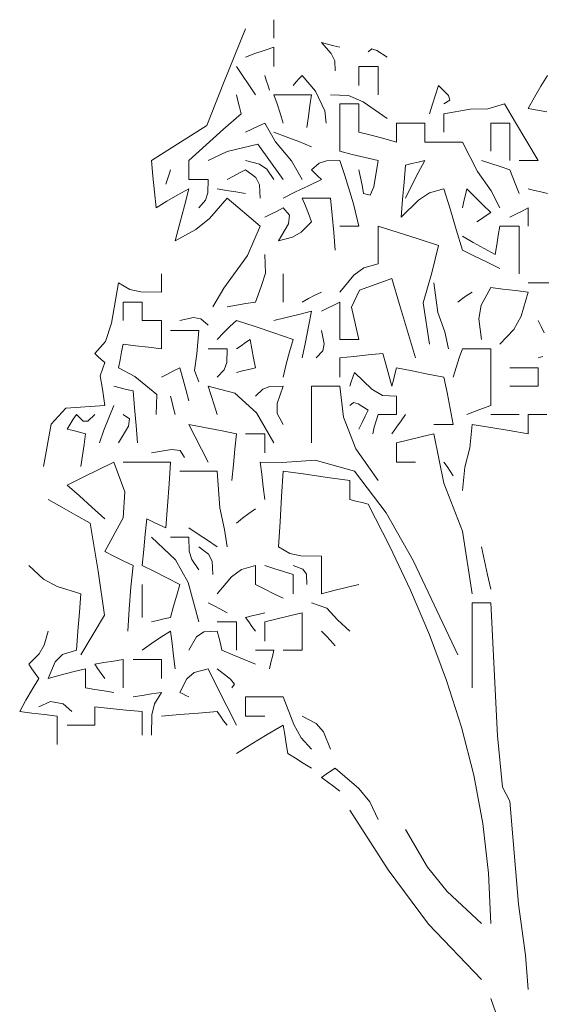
# Model space of a CAD drawing. Extents: x 12.9 to 34.2, y -51.7 to -4.
# Tile 27 of 75: x 18.4 to 19.5, y -24.9 to -23. Entities that reach past the tile are written whole.
import ezdxf

# ---------------------------------------------------------------- set-up
doc = ezdxf.new("R2010")
doc.units = 0
doc.header["$MEASUREMENT"] = 0
doc.layers.add('AST', color=44, linetype='CONTINUOUS', lineweight=18)
doc.layers.add('BLÄTTER', color=64, linetype='CONTINUOUS', lineweight=13)

msp = doc.modelspace()

# ---------------------------------------------------------------- linework, layer by layer
at = {"layer": 'AST'}
for p, q in [((19.1541, -24.04316), (19.1115, -23.96)), ((19.19951, -24.07016), (19.14701, -23.97683)), ((19.3155, -24.1355), (19.29606, -24.01289)), ((19.19442, -24.12856), (19.1541, -24.04316)), ((19.3395, -24.07106), (19.3335, -24.044)), ((19.287, -24.2555), (19.19951, -24.07016)), ((19.3455, -24.09845), (19.3395, -24.07106)), ((19.3515, -24.1265), (19.3455, -24.09845)), ((19.23173, -24.21611), (19.19442, -24.12856)), ((19.3275, -24.1535), (19.3155, -24.1535)), ((19.3155, -24.1535), (19.3155, -24.209)), ((19.3395, -24.1535), (19.3275, -24.1535)), ((19.3515, -24.1535), (19.3395, -24.1535)), ((19.3649, -24.41389), (19.3515, -24.1535)), ((19.26528, -24.30575), (19.23173, -24.21611)), ((19.3155, -24.209), (19.3155, -24.2645)), ((19.3155, -24.2645), (19.3155, -24.32)), ((19.29438, -24.39737), (19.26528, -24.30575)), ((19.31828, -24.4909), (19.29438, -24.39737)), ((19.37462, -24.51461), (19.3649, -24.41389)), ((19.029, -24.4895), (19.02, -24.4955)), ((19.038, -24.4835), (19.029, -24.4895)), ((19.047, -24.4775), (19.038, -24.4835)), ((19.09311, -24.51722), (19.047, -24.4775)), ((19.02, -24.4955), (19.032, -24.5045)), ((19.032, -24.5045), (19.044, -24.5135)), ((19.33625, -24.58622), (19.31828, -24.4909)), ((19.044, -24.5135), (19.056, -24.5225)), ((19.11489, -24.54328), (19.09311, -24.51722)), ((19.389, -24.542), (19.37462, -24.51461)), ((19.131, -24.578), (19.11489, -24.54328)), ((19.40634, -24.74401), (19.389, -24.542)), ((19.1504, -24.67694), (19.0755, -24.56)), ((19.2275, -24.67133), (19.185, -24.5975)), ((19.34757, -24.6833), (19.33625, -24.58622)), ((19.22961, -24.78356), (19.1504, -24.67694)), ((19.266, -24.71917), (19.2275, -24.67133)), ((19.3515, -24.782), (19.34757, -24.6833)), ((19.3335, -24.782), (19.266, -24.71917)), ((19.41966, -24.844), (19.40634, -24.74401)), ((19.3335, -24.8915), (19.22961, -24.78356)), ((19.425, -24.911), (19.41966, -24.844)), ((19.41089, -25.09738), (19.3515, -24.929))]:
    msp.add_line(p, q, dxfattribs=at)
at = {"layer": 'BLÄTTER'}
for p, q in [((18.927, -23.0225), (18.927, -23.0105)), ((18.927, -23.0345), (18.927, -23.0225)), ((18.828, -23.13506), (18.8715, -23.0285)), ((18.927, -23.0465), (18.927, -23.0345)), ((19.03901, -23.07656), (19.02, -23.0555)), ((19.02, -23.0555), (19.032, -23.0585)), ((19.032, -23.0585), (19.044, -23.0615)), ((19.044, -23.0615), (19.056, -23.0645)), ((18.88956, -23.07695), (18.8715, -23.084)), ((18.90795, -23.07056), (18.88956, -23.07695)), ((18.927, -23.0645), (18.90795, -23.07056)), ((18.927, -23.07656), (18.927, -23.0645)), ((18.927, -23.08895), (18.927, -23.07656)), ((19.046, -23.09095), (19.03901, -23.07656)), ((19.1115, -23.0735), (19.1189, -23.06789)), ((19.1189, -23.06789), (19.12862, -23.07061)), ((19.12862, -23.07061), (19.149, -23.084)), ((18.927, -23.102), (18.927, -23.08895)), ((19.047, -23.111), (19.046, -23.09095)), ((18.86556, -23.12006), (18.8535, -23.102)), ((19.10556, -23.102), (19.0935, -23.102)), ((19.0935, -23.102), (19.0935, -23.11406)), ((19.0935, -23.11406), (19.0935, -23.12645)), ((19.11795, -23.102), (19.10556, -23.102)), ((19.131, -23.102), (19.11795, -23.102)), ((19.131, -23.12006), (19.131, -23.102)), ((18.7955, -23.21795), (18.828, -23.13506)), ((18.87795, -23.13845), (18.86556, -23.12006)), ((18.891, -23.1575), (18.87795, -23.13845)), ((18.912, -23.12906), (18.909, -23.12)), ((18.915, -23.13845), (18.912, -23.12906)), ((18.918, -23.1485), (18.915, -23.13845)), ((18.9705, -23.13245), (18.9645, -23.1395)), ((18.9765, -23.12606), (18.9705, -23.13245)), ((18.9825, -23.12), (18.9765, -23.12606)), ((19.00856, -23.15078), (18.9825, -23.12)), ((19.0935, -23.12645), (19.0935, -23.1395)), ((19.131, -23.13845), (19.131, -23.12006)), ((19.131, -23.1575), (19.131, -23.13845)), ((19.44945, -23.14106), (19.4625, -23.12)), ((18.8565, -23.16956), (18.8535, -23.1575)), ((18.95106, -23.1575), (18.927, -23.1575)), ((18.927, -23.1575), (18.933, -23.17556)), ((18.97545, -23.1575), (18.95106, -23.1575)), ((19.0005, -23.1575), (18.97545, -23.1575)), ((18.9975, -23.17856), (19.0005, -23.1575)), ((19.02695, -23.18923), (19.00856, -23.15078)), ((19.07312, -23.15923), (19.038, -23.1575)), ((19.2375, -23.17595), (19.2435, -23.15756)), ((19.2435, -23.15756), (19.2495, -23.1395)), ((19.2495, -23.1395), (19.2689, -23.15884)), ((19.43706, -23.16245), (19.44945, -23.14106)), ((18.8595, -23.18195), (18.8565, -23.16956)), ((18.933, -23.17556), (18.939, -23.19395)), ((19.06806, -23.1755), (19.056, -23.1755)), ((19.056, -23.1755), (19.056, -23.20595)), ((19.08045, -23.1755), (19.06806, -23.1755)), ((19.10189, -23.17129), (19.07312, -23.15923)), ((19.0935, -23.1755), (19.08045, -23.1755)), ((19.0935, -23.19356), (19.0935, -23.1755)), ((19.149, -23.204), (19.10189, -23.17129)), ((19.2315, -23.195), (19.2375, -23.17595)), ((19.27161, -23.16817), (19.26, -23.1755)), ((19.2689, -23.15884), (19.27161, -23.16817)), ((19.3785, -23.1755), (19.34612, -23.18489)), ((19.39995, -23.21195), (19.3785, -23.1755)), ((19.425, -23.1845), (19.43706, -23.16245)), ((18.82806, -23.22506), (18.8625, -23.195)), ((18.8625, -23.195), (18.8595, -23.18195)), ((18.939, -23.19395), (18.945, -23.213)), ((18.9945, -23.19995), (18.9975, -23.17856)), ((19.029, -23.213), (19.02695, -23.18923)), ((19.0935, -23.21195), (19.0935, -23.19356)), ((19.31139, -23.18561), (19.26, -23.195)), ((19.26, -23.195), (19.26, -23.207)), ((19.34612, -23.18489), (19.31139, -23.18561)), ((19.44306, -23.18756), (19.425, -23.1845)), ((19.46145, -23.19095), (19.44306, -23.18756)), ((18.909, -23.213), (18.89595, -23.219)), ((18.93006, -23.25011), (18.909, -23.213)), ((18.9915, -23.222), (18.9945, -23.19995)), ((19.056, -23.20595), (19.056, -23.23706)), ((19.0935, -23.231), (19.0935, -23.21195)), ((19.18506, -23.213), (19.167, -23.213)), ((19.167, -23.213), (19.167, -23.22506)), ((19.20345, -23.213), (19.18506, -23.213)), ((19.2225, -23.213), (19.20345, -23.213)), ((19.2225, -23.22506), (19.2225, -23.213)), ((19.26, -23.207), (19.26, -23.219)), ((19.36356, -23.213), (19.3515, -23.213)), ((19.3515, -23.213), (19.3515, -23.23106)), ((19.37595, -23.213), (19.36356, -23.213)), ((19.389, -23.213), (19.37595, -23.213)), ((19.389, -23.23706), (19.389, -23.213)), ((19.42206, -23.24906), (19.39995, -23.21195)), ((18.687, -23.2865), (18.7955, -23.21795)), ((18.79395, -23.25545), (18.82806, -23.22506)), ((18.88356, -23.225), (18.8715, -23.231)), ((18.89595, -23.219), (18.88356, -23.225)), ((18.95106, -23.24006), (18.927, -23.231)), ((19.11756, -23.23706), (19.0935, -23.231)), ((19.167, -23.22506), (19.167, -23.23745)), ((19.2225, -23.23745), (19.2225, -23.22506)), ((19.26, -23.219), (19.26, -23.231)), ((19.3515, -23.23106), (19.3515, -23.24945)), ((18.96144, -23.28689), (18.93006, -23.25011)), ((18.97545, -23.24945), (18.95106, -23.24006)), ((19.0005, -23.2595), (18.97545, -23.24945)), ((19.056, -23.23706), (19.056, -23.2685)), ((19.14195, -23.24345), (19.11756, -23.23706)), ((19.167, -23.2505), (19.14195, -23.24345)), ((19.167, -23.23745), (19.167, -23.2505)), ((19.2225, -23.2505), (19.2225, -23.23745)), ((19.24656, -23.2505), (19.2225, -23.2505)), ((19.27095, -23.2505), (19.24656, -23.2505)), ((19.296, -23.2505), (19.27095, -23.2505)), ((19.32573, -23.30828), (19.296, -23.2505)), ((19.3515, -23.24945), (19.3515, -23.2685)), ((19.389, -23.26145), (19.389, -23.23706)), ((19.4445, -23.2865), (19.42206, -23.24906)), ((18.7605, -23.2865), (18.79395, -23.25545)), ((18.83544, -23.26889), (18.798, -23.2865)), ((18.89556, -23.25461), (18.83544, -23.26889)), ((18.945, -23.324), (18.89556, -23.25461)), ((19.056, -23.2685), (19.08045, -23.2745)), ((19.389, -23.2865), (19.389, -23.26145)), ((18.69, -23.31695), (18.687, -23.2865)), ((18.7605, -23.29856), (18.7605, -23.2865)), ((18.89856, -23.2939), (18.8715, -23.2865)), ((18.9825, -23.324), (18.96144, -23.28689)), ((19.01556, -23.29184), (19.0005, -23.3045)), ((19.02995, -23.28716), (19.01556, -23.29184)), ((19.056, -23.2865), (19.02995, -23.28716)), ((19.06572, -23.31562), (19.056, -23.2865)), ((19.08045, -23.2745), (19.10556, -23.2805)), ((19.10556, -23.2805), (19.131, -23.2865)), ((19.131, -23.2865), (19.12295, -23.33789)), ((19.185, -23.2955), (19.19706, -23.2925)), ((19.19706, -23.2925), (19.20945, -23.2895)), ((19.20945, -23.2895), (19.2225, -23.2865)), ((19.2225, -23.2865), (19.20945, -23.31056)), ((19.35156, -23.2925), (19.3335, -23.2865)), ((19.36995, -23.2985), (19.35156, -23.2925)), ((19.407, -23.2865), (19.41906, -23.2865)), ((19.41906, -23.2865), (19.43145, -23.2865)), ((19.43145, -23.2865), (19.4445, -23.2865)), ((18.7215, -23.31356), (18.7245, -23.3045)), ((18.7605, -23.31095), (18.7605, -23.29856)), ((18.7605, -23.324), (18.7605, -23.31095)), ((18.8595, -23.31056), (18.8475, -23.31695)), ((18.8715, -23.3045), (18.8595, -23.31056)), ((18.89156, -23.31956), (18.8715, -23.3045)), ((18.91295, -23.30362), (18.89856, -23.2939)), ((18.927, -23.324), (18.91295, -23.30362)), ((19.0005, -23.3045), (19.00656, -23.31056)), ((19.00656, -23.31056), (19.01295, -23.31695)), ((19.0965, -23.31956), (19.0935, -23.3045)), ((19.182, -23.32895), (19.185, -23.2955)), ((19.20945, -23.31056), (19.19706, -23.33495)), ((19.35278, -23.34572), (19.32573, -23.30828)), ((19.389, -23.3045), (19.36995, -23.2985)), ((19.395, -23.31956), (19.389, -23.3045)), ((18.693, -23.34806), (18.69, -23.31695)), ((18.7155, -23.333), (18.7185, -23.32295)), ((18.7185, -23.32295), (18.7215, -23.31356)), ((18.77256, -23.324), (18.7605, -23.324)), ((18.78495, -23.324), (18.77256, -23.324)), ((18.798, -23.324), (18.78495, -23.324)), ((18.79734, -23.35006), (18.798, -23.324)), ((18.8475, -23.31695), (18.8355, -23.324)), ((18.89895, -23.33395), (18.89156, -23.31956)), ((19.02, -23.324), (18.99456, -23.336)), ((19.01295, -23.31695), (19.02, -23.324)), ((19.08278, -23.37139), (19.06572, -23.31562)), ((19.0995, -23.33495), (19.0965, -23.31956)), ((19.179, -23.36306), (19.182, -23.32895)), ((19.401, -23.33495), (19.395, -23.31956)), ((18.696, -23.3795), (18.693, -23.34806)), ((18.7605, -23.342), (18.73845, -23.35406)), ((18.7515, -23.37545), (18.7605, -23.342)), ((18.79266, -23.36444), (18.79734, -23.35006)), ((18.83406, -23.345), (18.816, -23.342)), ((18.85245, -23.348), (18.83406, -23.345)), ((18.8715, -23.351), (18.85245, -23.348)), ((18.9, -23.36), (18.89895, -23.33395)), ((18.96945, -23.348), (18.945, -23.36)), ((18.99456, -23.336), (18.96945, -23.348)), ((19.1025, -23.351), (19.0995, -23.33495)), ((19.11555, -23.35462), (19.1025, -23.351)), ((19.12295, -23.33789), (19.11555, -23.35462)), ((19.19706, -23.33495), (19.185, -23.36)), ((19.23189, -23.35006), (19.21011, -23.36444)), ((19.26, -23.342), (19.23189, -23.35006)), ((19.272, -23.38145), (19.26, -23.342)), ((19.305, -23.342), (19.302, -23.35406)), ((19.32006, -23.35706), (19.305, -23.342)), ((19.3695, -23.3795), (19.35278, -23.34572)), ((19.407, -23.351), (19.401, -23.33495)), ((19.43706, -23.345), (19.425, -23.342)), ((19.44945, -23.348), (19.43706, -23.345)), ((19.4625, -23.351), (19.44945, -23.348)), ((18.71706, -23.36645), (18.696, -23.3795)), ((18.73845, -23.35406), (18.71706, -23.36645)), ((18.78, -23.3795), (18.79266, -23.36444)), ((18.8355, -23.36), (18.80073, -23.40011)), ((18.85656, -23.37806), (18.8355, -23.36)), ((19.00056, -23.36), (18.9825, -23.36)), ((18.9825, -23.36), (18.9885, -23.37506)), ((19.01895, -23.36), (19.00056, -23.36)), ((19.038, -23.36), (19.01895, -23.36)), ((19.041, -23.39345), (19.038, -23.36)), ((19.176, -23.3975), (19.179, -23.36306)), ((19.21011, -23.36444), (19.176, -23.3975)), ((19.299, -23.36645), (19.296, -23.3795)), ((19.302, -23.35406), (19.299, -23.36645)), ((19.33545, -23.37245), (19.32006, -23.35706)), ((18.7425, -23.40956), (18.7515, -23.37545)), ((18.87795, -23.39645), (18.85656, -23.37806)), ((18.933, -23.3855), (18.921, -23.3915)), ((18.945, -23.3795), (18.933, -23.3855)), ((18.95766, -23.39389), (18.945, -23.3795)), ((18.9885, -23.37506), (18.9945, -23.39045)), ((19.0935, -23.4155), (19.08278, -23.37139)), ((19.284, -23.42156), (19.272, -23.38145)), ((19.3515, -23.3885), (19.33545, -23.37245)), ((19.3425, -23.3945), (19.3515, -23.3885)), ((19.413, -23.3855), (19.401, -23.3915)), ((19.425, -23.3795), (19.413, -23.3855)), ((19.425, -23.3915), (19.425, -23.3795)), ((18.80073, -23.40011), (18.77429, -23.42189)), ((18.9, -23.4155), (18.87795, -23.39645)), ((18.921, -23.3915), (18.909, -23.3975)), ((18.95534, -23.41061), (18.95766, -23.39389)), ((19.0005, -23.4065), (18.98012, -23.42689)), ((18.9945, -23.39045), (19.0005, -23.4065)), ((19.044, -23.42756), (19.041, -23.39345)), ((19.3245, -23.4065), (19.3335, -23.4005)), ((19.3335, -23.4005), (19.3425, -23.3945)), ((19.401, -23.3915), (19.389, -23.3975)), ((19.425, -23.4035), (19.425, -23.3915)), ((19.425, -23.4155), (19.425, -23.4035)), ((18.7335, -23.444), (18.7425, -23.40956)), ((18.77429, -23.42189), (18.7335, -23.444)), ((18.87489, -23.47267), (18.9, -23.4155)), ((18.936, -23.444), (18.95534, -23.41061)), ((18.98012, -23.42689), (18.96339, -23.43661)), ((19.047, -23.462), (19.044, -23.42756)), ((19.056, -23.4155), (19.06806, -23.4155)), ((19.06806, -23.4155), (19.08045, -23.4155)), ((19.08045, -23.4155), (19.0935, -23.4155)), ((19.17006, -23.42756), (19.131, -23.4155)), ((19.131, -23.4155), (19.131, -23.43956)), ((19.20945, -23.43995), (19.17006, -23.42756)), ((19.296, -23.462), (19.284, -23.42156)), ((19.3695, -23.4155), (19.3665, -23.43356)), ((19.38156, -23.4155), (19.3695, -23.4155)), ((19.39395, -23.4155), (19.38156, -23.4155)), ((19.407, -23.4155), (19.39395, -23.4155)), ((19.407, -23.44595), (19.407, -23.4155)), ((18.96339, -23.43661), (18.936, -23.444)), ((19.131, -23.43956), (19.131, -23.46395)), ((19.2495, -23.453), (19.20945, -23.43995)), ((19.31706, -23.447), (19.296, -23.435)), ((19.33845, -23.459), (19.31706, -23.447)), ((19.3665, -23.43356), (19.3635, -23.45195)), ((19.407, -23.47706), (19.407, -23.44595)), ((19.131, -23.46395), (19.131, -23.489)), ((19.2365, -23.50684), (19.2495, -23.453)), ((19.32006, -23.474), (19.296, -23.462)), ((19.3605, -23.471), (19.33845, -23.459)), ((19.3635, -23.45195), (19.3605, -23.471)), ((18.82911, -23.53684), (18.87489, -23.47267)), ((18.91034, -23.50745), (18.909, -23.471)), ((19.34445, -23.486), (19.32006, -23.474)), ((19.3695, -23.498), (19.34445, -23.486)), ((19.407, -23.5085), (19.407, -23.47706)), ((19.10322, -23.49706), (19.08378, -23.51144)), ((19.131, -23.489), (19.10322, -23.49706)), ((18.7065, -23.5205), (18.7065, -23.5085)), ((18.7065, -23.5325), (18.7065, -23.5205)), ((18.90167, -23.53355), (18.91034, -23.50745)), ((18.945, -23.52656), (18.945, -23.5085)), ((19.08378, -23.51144), (19.056, -23.5445)), ((19.158, -23.5175), (19.09428, -23.54095)), ((19.17306, -23.56895), (19.158, -23.5175)), ((19.2195, -23.56567), (19.2365, -23.50684)), ((18.60878, -23.60561), (18.6225, -23.5265)), ((18.6225, -23.5265), (18.64461, -23.53916)), ((18.64461, -23.53916), (18.66639, -23.54384)), ((18.66639, -23.54384), (18.7065, -23.5445)), ((18.7065, -23.5445), (18.7065, -23.5325)), ((18.807, -23.573), (18.82911, -23.53684)), ((18.891, -23.564), (18.90167, -23.53355)), ((18.945, -23.54495), (18.945, -23.52656)), ((19.09428, -23.54095), (19.07922, -23.57405)), ((19.2479, -23.58461), (19.2405, -23.5265)), ((19.3515, -23.5355), (19.33284, -23.57029)), ((19.37556, -23.5385), (19.3515, -23.5355)), ((19.39995, -23.5415), (19.37556, -23.5385)), ((19.425, -23.5445), (19.39995, -23.5415)), ((19.44606, -23.5265), (19.425, -23.5265)), ((19.46745, -23.5265), (19.44606, -23.5265)), ((18.945, -23.564), (18.945, -23.54495)), ((18.9825, -23.564), (18.99456, -23.55695)), ((18.99456, -23.55695), (19.00695, -23.55056)), ((19.00695, -23.55056), (19.02, -23.5445)), ((19.287, -23.564), (19.29606, -23.55695)), ((19.29606, -23.55695), (19.30545, -23.55056)), ((19.30545, -23.55056), (19.3155, -23.5445)), ((19.41095, -23.59129), (19.425, -23.5445)), ((18.64356, -23.564), (18.6315, -23.564)), ((18.6315, -23.564), (18.6315, -23.576)), ((18.6315, -23.576), (18.6315, -23.588)), ((18.65595, -23.564), (18.64356, -23.564)), ((18.669, -23.564), (18.65595, -23.564)), ((18.669, -23.576), (18.669, -23.564)), ((18.669, -23.588), (18.669, -23.576)), ((18.8355, -23.573), (18.85356, -23.57)), ((18.85356, -23.57), (18.87195, -23.567)), ((18.87195, -23.567), (18.891, -23.564)), ((19.0005, -23.582), (18.97545, -23.588)), ((18.9945, -23.61206), (19.0005, -23.582)), ((19.032, -23.576), (19.02, -23.582)), ((19.044, -23.57), (19.032, -23.576)), ((19.056, -23.564), (19.044, -23.57)), ((19.056, -23.58806), (19.056, -23.564)), ((19.07922, -23.57405), (19.0935, -23.6375)), ((19.18845, -23.62106), (19.17306, -23.56895)), ((19.2315, -23.6465), (19.2195, -23.56567)), ((19.33284, -23.57029), (19.32816, -23.59673)), ((18.6315, -23.588), (18.6315, -23.6)), ((18.669, -23.6), (18.669, -23.588)), ((18.68106, -23.6), (18.669, -23.6)), ((18.69345, -23.6), (18.68106, -23.6)), ((18.7065, -23.6), (18.69345, -23.6)), ((18.7065, -23.61806), (18.7065, -23.6)), ((18.76956, -23.59433), (18.7425, -23.6)), ((18.78395, -23.59667), (18.76956, -23.59433)), ((18.798, -23.609), (18.78395, -23.59667)), ((18.8535, -23.6), (18.84045, -23.61206)), ((18.88995, -23.61206), (18.8535, -23.6)), ((18.95106, -23.594), (18.927, -23.6)), ((18.97545, -23.588), (18.95106, -23.594)), ((19.056, -23.61245), (19.056, -23.58806)), ((19.26161, -23.6224), (19.2479, -23.58461)), ((19.32816, -23.59673), (19.3335, -23.6375)), ((19.39656, -23.61773), (19.41095, -23.59129)), ((19.4505, -23.61206), (19.4445, -23.6)), ((18.59673, -23.64139), (18.60878, -23.60561)), ((18.7065, -23.63645), (18.7065, -23.61806)), ((18.74256, -23.6195), (18.7245, -23.6195)), ((18.76095, -23.6195), (18.74256, -23.6195)), ((18.78, -23.6195), (18.76095, -23.6195)), ((18.77567, -23.66555), (18.78, -23.6195)), ((18.84045, -23.61206), (18.82806, -23.62445)), ((18.92706, -23.62445), (18.88995, -23.61206)), ((18.9885, -23.64245), (18.9945, -23.61206)), ((19.02561, -23.6455), (19.02, -23.6195)), ((19.056, -23.6375), (19.056, -23.61245)), ((19.2045, -23.6735), (19.18845, -23.62106)), ((19.3695, -23.6465), (19.39656, -23.61773)), ((19.4565, -23.62445), (19.4505, -23.61206)), ((18.7065, -23.6555), (18.7065, -23.63645)), ((18.82806, -23.62445), (18.816, -23.6375)), ((18.8805, -23.6375), (18.8715, -23.6435)), ((18.88356, -23.65556), (18.8805, -23.6375)), ((18.9645, -23.6375), (18.92706, -23.62445)), ((18.95745, -23.66156), (18.9645, -23.6375)), ((19.06806, -23.6375), (19.056, -23.6375)), ((19.08045, -23.6375), (19.06806, -23.6375)), ((19.0935, -23.6375), (19.08045, -23.6375)), ((19.269, -23.6555), (19.26161, -23.6224)), ((18.576, -23.6645), (18.59673, -23.64139)), ((18.6285, -23.66156), (18.6315, -23.6465)), ((18.6315, -23.6465), (18.65595, -23.6495)), ((18.65595, -23.6495), (18.68106, -23.6525)), ((18.68106, -23.6525), (18.7065, -23.6555)), ((18.81006, -23.6555), (18.798, -23.6555)), ((18.82245, -23.6555), (18.81006, -23.6555)), ((18.8355, -23.6555), (18.82245, -23.6555)), ((18.83478, -23.68256), (18.8355, -23.6555)), ((18.8625, -23.6495), (18.8535, -23.6555)), ((18.8715, -23.6435), (18.8625, -23.6495)), ((18.88695, -23.67395), (18.88356, -23.65556)), ((18.9825, -23.6735), (18.9885, -23.64245)), ((19.0095, -23.6735), (19.0229, -23.65951)), ((19.0229, -23.65951), (19.02561, -23.6455)), ((19.296, -23.6555), (19.29, -23.67356)), ((19.31406, -23.6555), (19.296, -23.6555)), ((19.33245, -23.6555), (19.31406, -23.6555)), ((19.3515, -23.6555), (19.33245, -23.6555)), ((19.3515, -23.69195), (19.3515, -23.6555)), ((18.58206, -23.6705), (18.576, -23.6645)), ((18.58845, -23.6765), (18.58206, -23.6705)), ((18.5955, -23.6825), (18.58845, -23.6765)), ((18.6225, -23.693), (18.6255, -23.67695)), ((18.6255, -23.67695), (18.6285, -23.66156)), ((18.77133, -23.69795), (18.77567, -23.66555)), ((18.891, -23.693), (18.88695, -23.67395)), ((18.95106, -23.68595), (18.95745, -23.66156)), ((19.08345, -23.6705), (19.056, -23.6735)), ((19.056, -23.6735), (19.056, -23.68556)), ((19.11156, -23.6675), (19.08345, -23.6705)), ((19.14, -23.6645), (19.11156, -23.6675)), ((19.146, -23.68556), (19.14, -23.6645)), ((19.29, -23.67356), (19.284, -23.69195)), ((19.4535, -23.6705), (19.4445, -23.6735)), ((18.58683, -23.70862), (18.5955, -23.6825)), ((18.65423, -23.71006), (18.6225, -23.693)), ((18.7425, -23.693), (18.7305, -23.699)), ((18.7485, -23.71406), (18.7425, -23.693)), ((18.78, -23.72), (18.77133, -23.69795)), ((18.816, -23.711), (18.82973, -23.69695)), ((18.82973, -23.69695), (18.83478, -23.68256)), ((18.86556, -23.699), (18.87795, -23.696)), ((18.87795, -23.696), (18.891, -23.693)), ((18.945, -23.711), (18.95106, -23.68595)), ((19.056, -23.68556), (19.056, -23.69795)), ((19.056, -23.69795), (19.056, -23.711)), ((19.152, -23.70695), (19.146, -23.68556)), ((19.167, -23.693), (19.164, -23.705)), ((19.19745, -23.699), (19.167, -23.693)), ((19.284, -23.69195), (19.278, -23.711)), ((19.3515, -23.72906), (19.3515, -23.69195)), ((19.40706, -23.693), (19.389, -23.693)), ((19.42545, -23.693), (19.40706, -23.693)), ((19.4445, -23.693), (19.42545, -23.693)), ((19.4445, -23.705), (19.4445, -23.693)), ((18.59117, -23.73439), (18.58683, -23.70862)), ((18.69728, -23.74544), (18.65423, -23.71006)), ((18.7185, -23.705), (18.7065, -23.711)), ((18.7305, -23.699), (18.7185, -23.705)), ((18.7545, -23.73545), (18.7485, -23.71406)), ((18.8535, -23.702), (18.86556, -23.699)), ((19.0815, -23.711), (19.0785, -23.72)), ((19.0845, -23.702), (19.0815, -23.711)), ((19.11855, -23.73473), (19.0845, -23.702)), ((19.158, -23.729), (19.152, -23.70695)), ((19.161, -23.717), (19.158, -23.729)), ((19.164, -23.705), (19.161, -23.717)), ((19.22856, -23.705), (19.19745, -23.699)), ((19.26, -23.711), (19.22856, -23.705)), ((19.266, -23.74145), (19.26, -23.711)), ((19.4445, -23.717), (19.4445, -23.705)), ((19.4445, -23.729), (19.4445, -23.717)), ((18.5955, -23.7665), (18.59117, -23.73439)), ((18.62556, -23.732), (18.6135, -23.729)), ((18.63795, -23.735), (18.62556, -23.732)), ((18.651, -23.738), (18.63795, -23.735)), ((18.7605, -23.7575), (18.7545, -23.73545)), ((18.85044, -23.74279), (18.798, -23.729)), ((18.798, -23.729), (18.804, -23.74706)), ((18.905, -23.73478), (18.891, -23.7485)), ((18.91901, -23.72972), (18.905, -23.73478)), ((18.945, -23.729), (18.91901, -23.72972)), ((18.933, -23.76278), (18.945, -23.729)), ((19.01856, -23.729), (19.0005, -23.729)), ((19.0005, -23.729), (19.0005, -23.76545)), ((19.03695, -23.729), (19.01856, -23.729)), ((19.056, -23.729), (19.03695, -23.729)), ((19.06344, -23.78984), (19.056, -23.729)), ((19.0785, -23.72), (19.0755, -23.729)), ((19.13994, -23.74678), (19.11855, -23.73473)), ((19.3515, -23.7665), (19.3515, -23.72906)), ((19.389, -23.729), (19.40706, -23.729)), ((19.40706, -23.729), (19.42545, -23.729)), ((19.42545, -23.729), (19.4445, -23.729)), ((18.654, -23.77145), (18.651, -23.738)), ((18.696, -23.7845), (18.69728, -23.74544)), ((18.7275, -23.7605), (18.7245, -23.7485)), ((18.804, -23.74706), (18.81, -23.76545)), ((18.89256, -23.78123), (18.85044, -23.74279)), ((19.167, -23.7485), (19.13994, -23.74678)), ((19.167, -23.7605), (19.167, -23.7485)), ((19.272, -23.77256), (19.266, -23.74145)), ((18.49061, -23.80339), (18.51939, -23.77162)), ((18.51939, -23.77162), (18.5955, -23.7665)), ((18.60345, -23.79056), (18.6135, -23.7665)), ((18.657, -23.80556), (18.654, -23.77145)), ((18.7305, -23.7725), (18.7275, -23.7605)), ((18.7335, -23.7845), (18.7305, -23.7725)), ((18.81, -23.76545), (18.816, -23.7845)), ((18.933, -23.78222), (18.933, -23.76278)), ((19.0005, -23.76545), (19.0005, -23.80256)), ((19.08284, -23.76083), (19.0755, -23.7665)), ((19.09217, -23.76317), (19.08284, -23.76083)), ((19.1115, -23.7755), (19.09217, -23.76317)), ((19.1055, -23.78756), (19.1115, -23.7755)), ((19.167, -23.7725), (19.167, -23.7605)), ((19.167, -23.7845), (19.167, -23.7725)), ((19.278, -23.804), (19.272, -23.77256)), ((19.32006, -23.7785), (19.33545, -23.7725)), ((19.33545, -23.7725), (19.3515, -23.7665)), ((18.528, -23.80295), (18.534, -23.79356)), ((18.534, -23.79356), (18.54, -23.7845)), ((18.54, -23.7845), (18.55334, -23.79751)), ((18.56267, -23.79751), (18.576, -23.7845)), ((18.59406, -23.81495), (18.60345, -23.79056)), ((18.64416, -23.79256), (18.6315, -23.7845)), ((18.64184, -23.80694), (18.64416, -23.79256)), ((18.927, -23.84), (18.89256, -23.78123)), ((18.945, -23.804), (18.933, -23.78222)), ((19.08756, -23.85167), (19.06344, -23.78984)), ((19.0995, -23.79995), (19.1055, -23.78756)), ((19.12695, -23.79656), (19.131, -23.7845)), ((19.131, -23.7845), (19.143, -23.7845)), ((19.143, -23.7845), (19.155, -23.7845)), ((19.155, -23.7845), (19.167, -23.7845)), ((19.176, -23.79656), (19.185, -23.7845)), ((19.305, -23.7845), (19.32006, -23.7785)), ((19.3515, -23.7845), (19.36956, -23.7845)), ((19.36956, -23.7845), (19.38795, -23.7845)), ((19.38795, -23.7845), (19.407, -23.7845)), ((19.44306, -23.7845), (19.425, -23.7845)), ((19.425, -23.7845), (19.425, -23.79656)), ((19.46145, -23.7845), (19.44306, -23.7845)), ((18.4755, -23.8865), (18.49061, -23.80339)), ((18.522, -23.813), (18.528, -23.80295)), ((18.534, -23.816), (18.522, -23.813)), ((18.55334, -23.79751), (18.56267, -23.79751)), ((18.6225, -23.84), (18.64184, -23.80694)), ((18.66, -23.84), (18.657, -23.80556)), ((18.79095, -23.81), (18.7605, -23.804)), ((18.7605, -23.804), (18.77256, -23.82806)), ((18.82206, -23.816), (18.79095, -23.81)), ((19.0005, -23.80256), (19.0005, -23.84)), ((19.0935, -23.813), (19.0995, -23.79995)), ((19.1205, -23.822), (19.12356, -23.80895)), ((19.12356, -23.80895), (19.12695, -23.79656)), ((19.158, -23.822), (19.167, -23.80895)), ((19.167, -23.80895), (19.176, -23.79656)), ((19.2405, -23.804), (19.25256, -23.804)), ((19.25256, -23.804), (19.26495, -23.804)), ((19.26495, -23.804), (19.278, -23.804)), ((19.3155, -23.804), (19.31045, -23.84978)), ((19.35156, -23.81), (19.3155, -23.804)), ((19.38795, -23.816), (19.35156, -23.81)), ((19.425, -23.79656), (19.425, -23.80895)), ((19.425, -23.80895), (19.425, -23.822)), ((18.546, -23.819), (18.534, -23.816)), ((18.558, -23.822), (18.546, -23.819)), ((18.555, -23.84306), (18.558, -23.822)), ((18.585, -23.84), (18.59406, -23.81495)), ((18.77256, -23.82806), (18.78495, -23.85245)), ((18.8535, -23.822), (18.82206, -23.816)), ((18.8505, -23.85206), (18.8535, -23.822)), ((18.88356, -23.822), (18.8715, -23.822)), ((18.89595, -23.822), (18.88356, -23.822)), ((18.909, -23.822), (18.89595, -23.822)), ((18.909, -23.83406), (18.909, -23.822)), ((19.21545, -23.828), (19.19106, -23.834)), ((19.2405, -23.822), (19.21545, -23.828)), ((19.25994, -23.91862), (19.2405, -23.822)), ((19.425, -23.822), (19.38795, -23.816)), ((18.552, -23.86445), (18.555, -23.84306)), ((18.78495, -23.85245), (18.798, -23.8775)), ((18.8475, -23.88245), (18.8505, -23.85206)), ((18.909, -23.84645), (18.909, -23.83406)), ((18.909, -23.8595), (18.909, -23.84645)), ((19.131, -23.9135), (19.08756, -23.85167)), ((19.19106, -23.834), (19.167, -23.84)), ((19.167, -23.84), (19.167, -23.85206)), ((19.167, -23.85206), (19.167, -23.86445)), ((19.31045, -23.84978), (19.30106, -23.88722)), ((18.549, -23.8865), (18.552, -23.86445)), ((18.72639, -23.85284), (18.687, -23.8595)), ((18.74312, -23.85517), (18.72639, -23.85284)), ((18.7515, -23.8685), (18.74312, -23.85517)), ((19.167, -23.86445), (19.167, -23.8775)), ((18.6135, -23.8775), (18.58245, -23.8925)), ((18.63516, -23.93567), (18.6135, -23.8775)), ((18.66195, -23.8775), (18.6315, -23.8775)), ((18.69306, -23.8775), (18.66195, -23.8775)), ((18.7245, -23.8775), (18.69306, -23.8775)), ((18.7215, -23.91995), (18.7245, -23.8775)), ((18.8445, -23.9135), (18.8475, -23.88245)), ((18.94284, -23.87816), (18.9, -23.8775)), ((18.9, -23.8775), (18.903, -23.90156)), ((19.00767, -23.87384), (18.94284, -23.87816)), ((19.0845, -23.8955), (19.00767, -23.87384)), ((19.167, -23.8775), (19.17906, -23.8775)), ((19.17906, -23.8775), (19.19145, -23.8775)), ((19.19145, -23.8775), (19.2045, -23.8775)), ((19.266, -23.8865), (19.26, -23.8775)), ((19.272, -23.8955), (19.266, -23.8865)), ((19.30106, -23.88722), (19.296, -23.933)), ((18.55206, -23.9075), (18.522, -23.9225)), ((18.58245, -23.8925), (18.55206, -23.9075)), ((18.76656, -23.8955), (18.7425, -23.8955)), ((18.79095, -23.8955), (18.76656, -23.8955)), ((18.816, -23.8955), (18.79095, -23.8955)), ((18.82106, -23.96701), (18.816, -23.8955)), ((18.903, -23.90156), (18.906, -23.92595)), ((18.945, -23.8955), (18.942, -23.945)), ((18.9885, -23.9015), (18.945, -23.8955)), ((19.032, -23.9075), (18.9885, -23.9015)), ((19.0755, -23.9135), (19.032, -23.9075)), ((19.14701, -23.97683), (19.0845, -23.8955)), ((19.278, -23.9045), (19.272, -23.8955)), ((18.522, -23.9225), (18.54606, -23.94395)), ((18.7185, -23.96306), (18.7215, -23.91995)), ((18.906, -23.92595), (18.909, -23.951)), ((19.0755, -23.92556), (19.0755, -23.9135)), ((19.0755, -23.93795), (19.0755, -23.92556)), ((19.29606, -24.01289), (19.25994, -23.91862)), ((18.54606, -23.94395), (18.57045, -23.96606)), ((18.63183, -23.98684), (18.63516, -23.93567)), ((18.942, -23.945), (18.939, -23.9945)), ((19.0755, -23.951), (19.0755, -23.93795)), ((18.51156, -23.96606), (18.4845, -23.951)), ((18.53895, -23.98145), (18.51156, -23.96606)), ((18.57045, -23.96606), (18.5955, -23.9885)), ((18.7155, -24.0065), (18.7185, -23.96306)), ((18.83045, -24.0095), (18.82106, -23.96701)), ((19.0875, -23.954), (19.0755, -23.951)), ((19.0995, -23.957), (19.0875, -23.954)), ((19.1115, -23.96), (19.0995, -23.957)), ((18.567, -23.9975), (18.53895, -23.98145)), ((18.5955, -24.053), (18.63183, -23.98684)), ((18.8535, -23.9975), (18.86556, -23.98745)), ((18.86556, -23.98745), (18.87795, -23.97806)), ((18.87795, -23.97806), (18.891, -23.969)), ((18.58301, -24.09139), (18.567, -23.9975)), ((18.675, -24.01856), (18.678, -23.9885)), ((18.678, -23.9885), (18.69006, -23.9945)), ((18.69006, -23.9945), (18.70245, -24.0005)), ((18.70245, -24.0005), (18.7155, -24.0065)), ((18.77856, -24.01856), (18.7605, -24.0065)), ((18.939, -23.9945), (18.936, -24.044)), ((18.672, -24.04895), (18.675, -24.01856)), ((18.73412, -24.06901), (18.687, -24.0245)), ((18.7365, -24.0245), (18.7245, -24.0245)), ((18.7485, -24.0245), (18.7365, -24.0245)), ((18.7605, -24.0245), (18.7485, -24.0245)), ((18.76122, -24.05189), (18.7605, -24.0245)), ((18.79695, -24.03095), (18.77856, -24.01856)), ((18.8355, -24.044), (18.83045, -24.0095)), ((18.79901, -24.058), (18.78, -24.044)), ((18.816, -24.044), (18.79695, -24.03095)), ((18.936, -24.044), (18.95811, -24.05666)), ((18.61356, -24.062), (18.5955, -24.053)), ((18.63195, -24.071), (18.61356, -24.062)), ((18.669, -24.08), (18.672, -24.04895)), ((18.76628, -24.06862), (18.76122, -24.05189)), ((18.806, -24.07201), (18.79901, -24.058)), ((18.95811, -24.05666), (18.97989, -24.06134)), ((18.97989, -24.06134), (19.02, -24.062)), ((19.02, -24.062), (19.02, -24.08606)), ((18.47579, -24.10706), (18.447, -24.08)), ((18.651, -24.08), (18.63195, -24.071)), ((18.64695, -24.12245), (18.651, -24.08)), ((18.69306, -24.09206), (18.669, -24.08)), ((18.7589, -24.1135), (18.73412, -24.06901)), ((18.78, -24.089), (18.76628, -24.06862)), ((18.807, -24.098), (18.806, -24.07201)), ((18.891, -24.08), (18.86322, -24.08806)), ((18.891, -24.09206), (18.891, -24.08)), ((18.92706, -24.086), (18.909, -24.08)), ((18.98351, -24.0874), (18.9645, -24.08)), ((18.59501, -24.17761), (18.58301, -24.09139)), ((18.71745, -24.10445), (18.69306, -24.09206)), ((18.84378, -24.10244), (18.816, -24.1355)), ((18.86322, -24.08806), (18.84378, -24.10244)), ((18.891, -24.10445), (18.891, -24.09206)), ((18.94545, -24.092), (18.92706, -24.086)), ((18.9645, -24.098), (18.94545, -24.092)), ((18.9645, -24.11006), (18.9645, -24.098)), ((18.9905, -24.09712), (18.98351, -24.0874)), ((18.9915, -24.1175), (18.9905, -24.09712)), ((19.02, -24.08606), (19.02, -24.11045)), ((18.50223, -24.12145), (18.47579, -24.10706)), ((18.549, -24.1355), (18.50223, -24.12145)), ((18.64356, -24.16556), (18.64695, -24.12245)), ((18.669, -24.13856), (18.669, -24.1175)), ((18.7425, -24.1175), (18.71745, -24.10445)), ((18.7365, -24.13856), (18.7425, -24.1175)), ((18.78, -24.191), (18.7589, -24.1135)), ((18.891, -24.1175), (18.891, -24.10445)), ((18.909, -24.1265), (18.891, -24.1175)), ((18.9645, -24.12245), (18.9645, -24.11006)), ((18.9645, -24.1355), (18.9645, -24.12245)), ((19.02, -24.11045), (19.02, -24.1355)), ((19.06845, -24.1235), (19.0935, -24.1175)), ((18.546, -24.17195), (18.549, -24.1355)), ((18.669, -24.15995), (18.669, -24.13856)), ((18.7305, -24.15995), (18.7365, -24.13856)), ((18.927, -24.1355), (18.909, -24.1265)), ((18.945, -24.1445), (18.927, -24.1355)), ((19.02, -24.1355), (19.04406, -24.1295)), ((19.04406, -24.1295), (19.06845, -24.1235)), ((18.669, -24.182), (18.669, -24.15995)), ((18.7245, -24.182), (18.7305, -24.15995)), ((18.81006, -24.15956), (18.798, -24.1535)), ((18.82245, -24.16595), (18.81006, -24.15956)), ((19.03028, -24.1639), (19.0005, -24.1535)), ((18.543, -24.20906), (18.546, -24.17195)), ((18.549, -24.2555), (18.59501, -24.17761)), ((18.6405, -24.209), (18.64356, -24.16556)), ((18.8355, -24.173), (18.82245, -24.16595)), ((18.8715, -24.182), (18.88356, -24.179)), ((18.88356, -24.179), (18.89595, -24.176)), ((18.89595, -24.176), (18.909, -24.173)), ((18.95745, -24.179), (18.93306, -24.185)), ((18.9825, -24.173), (18.95745, -24.179)), ((18.9825, -24.19706), (18.9825, -24.173)), ((19.05173, -24.18661), (19.03028, -24.1639)), ((18.687, -24.191), (18.69906, -24.188)), ((18.69906, -24.188), (18.71145, -24.185)), ((18.71145, -24.185), (18.7245, -24.182)), ((18.82806, -24.191), (18.816, -24.191)), ((18.84045, -24.191), (18.82806, -24.191)), ((18.8535, -24.191), (18.84045, -24.191)), ((18.8535, -24.20906), (18.8535, -24.191)), ((18.87756, -24.191), (18.8715, -24.182)), ((18.88395, -24.2), (18.87756, -24.191)), ((18.891, -24.209), (18.88395, -24.2)), ((18.93306, -24.185), (18.909, -24.191)), ((18.909, -24.191), (18.909, -24.20306)), ((18.9825, -24.22145), (18.9825, -24.19706)), ((19.0755, -24.209), (19.05173, -24.18661)), ((18.47711, -24.23639), (18.4845, -24.209)), ((18.54, -24.2465), (18.543, -24.20906)), ((18.7245, -24.209), (18.70545, -24.22106)), ((18.7275, -24.23306), (18.7245, -24.209)), ((18.78995, -24.2104), (18.77556, -24.22012)), ((18.816, -24.209), (18.78995, -24.2104)), ((18.819, -24.22106), (18.816, -24.209)), ((18.8535, -24.22745), (18.8535, -24.20906)), ((18.909, -24.20306), (18.909, -24.21545)), ((18.909, -24.21545), (18.909, -24.2285)), ((19.029, -24.21806), (19.02, -24.209)), ((19.038, -24.22745), (19.029, -24.21806)), ((18.46739, -24.25312), (18.47711, -24.23639)), ((18.68706, -24.23345), (18.669, -24.2465)), ((18.70545, -24.22106), (18.68706, -24.23345)), ((18.7305, -24.25745), (18.7275, -24.23306)), ((18.77556, -24.22012), (18.7605, -24.2465)), ((18.822, -24.23345), (18.819, -24.22106)), ((18.825, -24.2465), (18.822, -24.23345)), ((18.8535, -24.2465), (18.8535, -24.22745)), ((18.9825, -24.2465), (18.9825, -24.22145)), ((19.047, -24.2375), (19.038, -24.22745)), ((18.447, -24.2735), (18.46739, -24.25312)), ((18.49856, -24.26894), (18.51294, -24.25456)), ((18.51294, -24.25456), (18.54, -24.2465)), ((18.7335, -24.2825), (18.7305, -24.25745)), ((18.84645, -24.2555), (18.825, -24.2465)), ((18.86856, -24.2645), (18.84645, -24.2555)), ((18.903, -24.2465), (18.891, -24.2465)), ((18.915, -24.2465), (18.903, -24.2465)), ((18.927, -24.2465), (18.915, -24.2465)), ((18.924, -24.2585), (18.927, -24.2465)), ((18.945, -24.2465), (18.95706, -24.2465)), ((18.95706, -24.2465), (18.96945, -24.2465)), ((18.96945, -24.2465), (18.9825, -24.2465)), ((18.45306, -24.28256), (18.447, -24.2735)), ((18.4845, -24.302), (18.49856, -24.26894)), ((18.59406, -24.2705), (18.576, -24.2735)), ((18.576, -24.2735), (18.58206, -24.28256)), ((18.61245, -24.2675), (18.59406, -24.2705)), ((18.6315, -24.2645), (18.61245, -24.2675)), ((18.6315, -24.28256), (18.6315, -24.2645)), ((18.66906, -24.2645), (18.651, -24.2645)), ((18.68745, -24.2645), (18.66906, -24.2645)), ((18.7065, -24.2645), (18.68745, -24.2645)), ((18.7065, -24.27656), (18.7065, -24.2645)), ((18.7065, -24.28895), (18.7065, -24.27656)), ((18.891, -24.2735), (18.86856, -24.2645)), ((18.918, -24.2825), (18.921, -24.2705)), ((18.921, -24.2705), (18.924, -24.2585)), ((18.45945, -24.29195), (18.45306, -24.28256)), ((18.4665, -24.302), (18.45945, -24.29195)), ((18.50856, -24.29495), (18.4845, -24.302)), ((18.53295, -24.28856), (18.50856, -24.29495)), ((18.558, -24.2825), (18.53295, -24.28856)), ((18.558, -24.29456), (18.558, -24.2825)), ((18.558, -24.30695), (18.558, -24.29456)), ((18.58206, -24.28256), (18.58845, -24.29195)), ((18.58845, -24.29195), (18.5955, -24.302)), ((18.6315, -24.30095), (18.6315, -24.28256)), ((18.7065, -24.302), (18.7065, -24.28895)), ((18.77094, -24.29023), (18.75656, -24.30229)), ((18.798, -24.2825), (18.77094, -24.29023)), ((18.81606, -24.31895), (18.798, -24.2825)), ((18.84206, -24.30289), (18.816, -24.2825)), ((18.45345, -24.32306), (18.4665, -24.302)), ((18.558, -24.32), (18.558, -24.30695)), ((18.6315, -24.32), (18.6315, -24.30095)), ((18.75656, -24.30229), (18.7425, -24.329)), ((18.84945, -24.31261), (18.84206, -24.30289)), ((18.8445, -24.32), (18.84945, -24.31261)), ((18.44106, -24.34445), (18.45345, -24.32306)), ((18.57606, -24.323), (18.558, -24.32)), ((18.59445, -24.326), (18.57606, -24.323)), ((18.6135, -24.329), (18.59445, -24.326)), ((18.66906, -24.335), (18.651, -24.338)), ((18.68745, -24.332), (18.66906, -24.335)), ((18.7065, -24.329), (18.68745, -24.332)), ((18.69278, -24.35111), (18.7065, -24.329)), ((18.7425, -24.329), (18.7485, -24.332)), ((18.7485, -24.332), (18.7545, -24.335)), ((18.7545, -24.335), (18.7605, -24.338)), ((18.83445, -24.35606), (18.81606, -24.31895)), ((18.429, -24.3665), (18.44106, -24.34445)), ((18.48923, -24.34684), (18.4665, -24.3575)), ((18.51428, -24.35117), (18.48923, -24.34684)), ((18.531, -24.3665), (18.51428, -24.35117)), ((18.68772, -24.37289), (18.69278, -24.35111)), ((18.89556, -24.338), (18.8715, -24.338)), ((18.8715, -24.338), (18.8715, -24.35006)), ((18.8715, -24.35006), (18.8715, -24.36245)), ((18.91995, -24.338), (18.89556, -24.338)), ((18.945, -24.338), (18.91995, -24.338)), ((18.96606, -24.39178), (18.945, -24.338)), ((18.45306, -24.3695), (18.429, -24.3665)), ((18.47745, -24.3725), (18.45306, -24.3695)), ((18.5025, -24.3755), (18.47745, -24.3725)), ((18.60645, -24.3605), (18.576, -24.3575)), ((18.576, -24.3575), (18.576, -24.3695)), ((18.576, -24.3695), (18.576, -24.3815)), ((18.63756, -24.3635), (18.60645, -24.3605)), ((18.669, -24.3665), (18.63756, -24.3635)), ((18.669, -24.38156), (18.669, -24.3665)), ((18.687, -24.413), (18.68772, -24.37289)), ((18.74256, -24.3725), (18.7065, -24.3755)), ((18.77895, -24.3695), (18.74256, -24.3725)), ((18.816, -24.3665), (18.77895, -24.3695)), ((18.82206, -24.3755), (18.816, -24.3665)), ((18.8535, -24.3935), (18.83445, -24.35606)), ((18.8715, -24.36245), (18.8715, -24.3755)), ((18.5025, -24.39356), (18.5025, -24.3755)), ((18.576, -24.3815), (18.576, -24.3935)), ((18.669, -24.39695), (18.669, -24.38156)), ((18.82845, -24.3845), (18.82206, -24.3755)), ((18.8355, -24.3935), (18.82845, -24.3845)), ((18.8715, -24.3755), (18.88356, -24.3755)), ((18.88356, -24.3755), (18.89595, -24.3755)), ((18.89595, -24.3755), (18.909, -24.3755)), ((18.98045, -24.41822), (18.96606, -24.39178)), ((19.00956, -24.38989), (18.9825, -24.3755)), ((19.02395, -24.40661), (19.00956, -24.38989)), ((18.5025, -24.41195), (18.5025, -24.39356)), ((18.5025, -24.431), (18.5025, -24.41195)), ((18.54, -24.3935), (18.522, -24.3935)), ((18.558, -24.3935), (18.54, -24.3935)), ((18.576, -24.3935), (18.558, -24.3935)), ((18.669, -24.413), (18.669, -24.39695)), ((18.91395, -24.41156), (18.88356, -24.42995)), ((18.945, -24.3935), (18.91395, -24.41156)), ((18.948, -24.41156), (18.945, -24.3935)), ((18.951, -24.42995), (18.948, -24.41156)), ((19.038, -24.44), (19.02395, -24.40661)), ((18.88356, -24.42995), (18.8535, -24.449)), ((18.954, -24.449), (18.951, -24.42995)), ((19.0005, -24.44), (18.98045, -24.41822)), ((18.96906, -24.45806), (18.954, -24.449)), ((18.98445, -24.46745), (18.96906, -24.45806)), ((19.0005, -24.4775), (18.98445, -24.46745))]:
    msp.add_line(p, q, dxfattribs=at)

doc.saveas('drawing.dxf')
